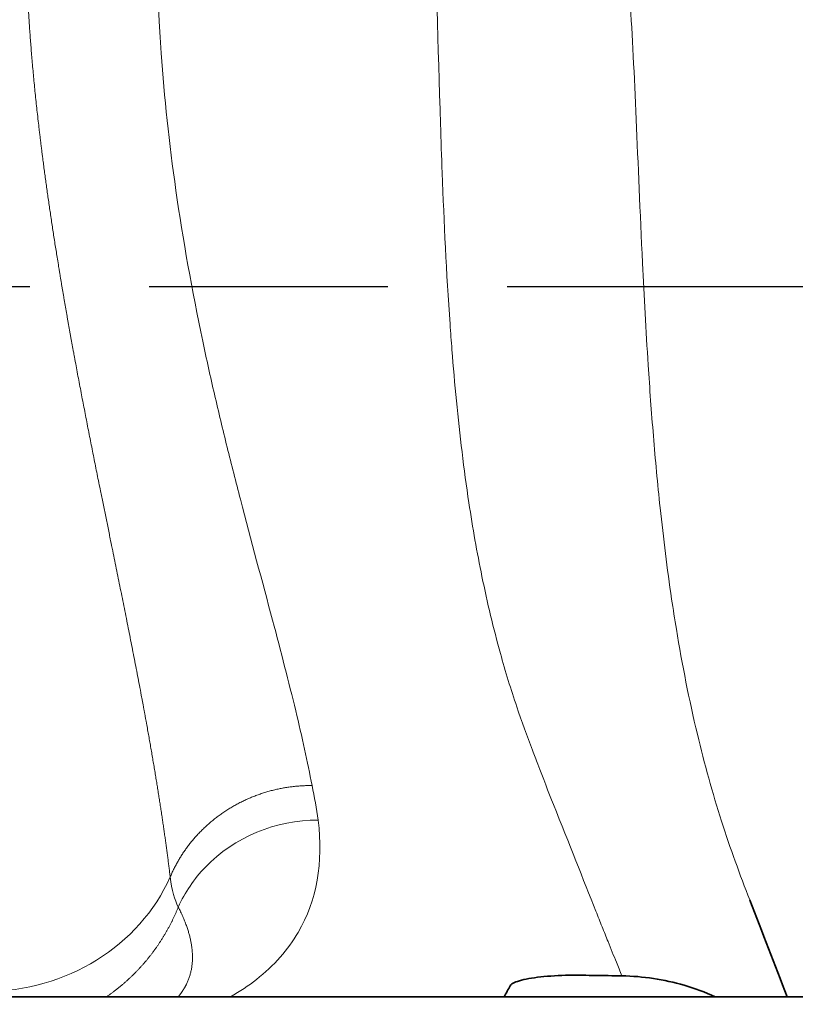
# Model space of a CAD drawing. Header units: millimetres. Extents: x 0 to 5940, y 0 to 4200.
# Tile 30 of 49: x 3204 to 3237, y 2378 to 2419. Entities that reach past the tile are written whole.
import ezdxf

# ---------------------------------------------------------------- set-up
doc = ezdxf.new("R2010")
doc.units = ezdxf.units.MM
doc.header["$LTSCALE"] = 10
doc.linetypes.add('CHAIN', pattern=[0.3543, 0.2362, -0.0295, 0.0591, -0.0295])
doc.linetypes.add('DOUBLE_DASH_CHAIN', pattern=[1.2403, 0.6614, -0.0827, 0.1654, -0.0827, 0.1654, -0.0827])
doc.layers.add('Piano di lavoro(ISO)', color=7, linetype='DOUBLE_DASH_CHAIN', lineweight=25)
doc.layers.add('Spigoli visibili(ISO)', color=7, linetype='Continuous', lineweight=35)
doc.layers.add('Quote(ISO)', color=7, linetype='Continuous', lineweight=25, true_color=0x80ff00)
doc.layers.add('Spigoli tangenti visibili(ISO)', color=7, linetype='Continuous', lineweight=15, true_color=0x00803f)
doc.styles.add('Corrente-BSI', font='arial.ttf')
doc.dimstyles.new('DEFAULT-ISO', dxfattribs={"dimscale": 10, "dimtxt": 3.5, "dimasz": 2.5, "dimexe": 1, "dimexo": 1, "dimgap": 0.762, "dimtad": 1, "dimtoh": 1, "dimrnd": 1e-08, "dimtxsty": 'Corrente-BSI', "dimcen": 0.09, "dimdle": 10, "dimclrd": 7, "dimclre": 7, "dimclrt": 7, "dimazin": 2, "dimtfac": 0.571429, "dimtmove": 0, "dimatfit": 3, "dimfxl": 1, "dimtolj": 1, "dimlwd": 5, "dimlwe": 5, "dimarcsym": 0})

# ---------------------------------------------------------------- blocks, each defined once
blk = doc.blocks.new('*D18')
at = {"layer": 'Defpoints', "color": 0, "linetype": 'Continuous', "transparency": 16777216}
for p in [(1837.703, 3185.97), (4055.303, 1493.22), (1837.703, 973.22)]:
    blk.add_point(p, dxfattribs=at)
at = {"layer": 'Quote(ISO)', "color": 7, "linetype": 'Continuous', "lineweight": 5, "transparency": 16777216}
for p, q in [((1837.703, 3175.97), (1837.703, 963.22)), ((4055.303, 1483.22), (4055.303, 963.22)), ((4030.303, 973.22), (1862.703, 973.22))]:
    blk.add_line(p, q, dxfattribs=at)
at = {"layer": 'Quote(ISO)', "color": 7, "linetype": 'Continuous', "transparency": 16777216}
for points in [[(1862.703, 977.387), (1862.703, 969.054), (1837.703, 973.22)], [(4030.303, 977.387), (4030.303, 969.054), (4055.303, 973.22)]]:
    blk.add_solid(points, dxfattribs=at)
at = {"layer": 'Quote(ISO)', "color": 7, "linetype": 'Continuous', "lineweight": 9, "transparency": 16777216, "insert": (2893.907, 1016.58), "char_height": 35, "attachment_point": 1, "style": 'Corrente-BSI'}
blk.add_mtext('\\A1;2218', dxfattribs=at)

msp = doc.modelspace()

# ---------------------------------------------------------------- linework, layer by layer
at = {"layer": 'Piano di lavoro(ISO)', "linetype": 'CHAIN', "ltscale": 17.075924}
msp.add_line((1772.703, 2407.97), (3772.359, 2407.97), dxfattribs=at)
at = {"layer": 'Spigoli tangenti visibili(ISO)'}
msp.add_ellipse((3202.692, 2385.894), major_axis=(8.394, 0.349), ratio=0.916466, start_param=4.669269, end_param=5.856706, dxfattribs=at)
for points, degree, knots in [([(3216.461, 2386.893), (3216.268, 2387.889), (3216.034, 2388.947), (3215.768, 2390.052), (3215.475, 2391.272), (3215.143, 2392.551), (3214.792, 2393.873), (3214.354, 2395.521), (3213.887, 2397.236), (3213.432, 2398.986), (3213.242, 2399.716), (3213.055, 2400.451), (3212.872, 2401.191), (3212.688, 2401.932), (3212.51, 2402.671), (3212.338, 2403.418), (3212.252, 2403.791), (3212.167, 2404.165), (3212.084, 2404.539), (3212.002, 2404.913), (3211.921, 2405.287), (3211.842, 2405.661), (3211.389, 2407.81), (3211.005, 2409.951), (3210.708, 2412.029), (3210.421, 2414.037), (3210.213, 2415.987), (3210.081, 2417.825), (3209.82, 2421.444), (3209.856, 2424.624), (3210.045, 2427.063), (3210.096, 2427.723), (3210.157, 2428.33), (3210.224, 2428.881), (3210.253, 2429.121), (3210.283, 2429.35), (3210.313, 2429.569), (3210.344, 2429.788), (3210.375, 2429.996), (3210.405, 2430.193), (3210.507, 2430.847), (3210.61, 2431.38), (3210.688, 2431.794), (3210.724, 2431.987), (3210.755, 2432.155), (3210.778, 2432.298), (3210.786, 2432.348), (3210.794, 2432.395), (3210.8, 2432.44), (3210.806, 2432.484), (3210.811, 2432.525), (3210.815, 2432.564), (3210.817, 2432.585), (3210.819, 2432.605), (3210.821, 2432.625), (3210.822, 2432.636), (3210.822, 2432.647), (3210.823, 2432.657)], 3, [1.11036, 1.11036, 1.11036, 1.11036, 17.851726, 17.851726, 17.851726, 36.34483, 36.34483, 36.34483, 59.410639, 59.410639, 59.410639, 69.026137, 69.026137, 69.026137, 78.668351, 78.668351, 78.668351, 83.493284, 83.493284, 83.493284, 88.318216, 88.318216, 88.318216, 116.030697, 116.030697, 116.030697, 142.824376, 142.824376, 142.824376, 195.580313, 195.580313, 195.580313, 209.851842, 209.851842, 209.851842, 216.081114, 216.081114, 216.081114, 222.310387, 222.310387, 222.310387, 243.018862, 243.018862, 243.018862, 252.657434, 252.657434, 252.657434, 256.032312, 256.032312, 256.032312, 259.40719, 259.40719, 259.40719, 261.24667, 261.24667, 261.24667, 262.296006, 262.296006, 262.296006, 262.296006]), ([(3229.552, 2378.853), (3229.513, 2378.95), (3229.473, 2379.047), (3229.433, 2379.147), (3229.396, 2379.239), (3229.359, 2379.33), (3229.321, 2379.425), (3229.207, 2379.706), (3229.089, 2379.999), (3228.966, 2380.304), (3228.884, 2380.508), (3228.802, 2380.714), (3228.716, 2380.928), (3228.631, 2381.14), (3228.544, 2381.358), (3228.456, 2381.58), (3227.921, 2382.924), (3227.321, 2384.435), (3226.665, 2386.088), (3226.446, 2386.638), (3226.22, 2387.211), (3225.996, 2387.793), (3225.918, 2387.994), (3225.847, 2388.18), (3225.769, 2388.385), (3225.544, 2388.981), (3225.322, 2389.594), (3225.111, 2390.22), (3224.864, 2390.954), (3224.632, 2391.706), (3224.419, 2392.472), (3224.125, 2393.53), (3223.866, 2394.617), (3223.64, 2395.721), (3223.43, 2396.744), (3223.248, 2397.783), (3223.089, 2398.832), (3222.981, 2399.546), (3222.884, 2400.263), (3222.797, 2400.983), (3222.622, 2402.419), (3222.484, 2403.862), (3222.371, 2405.303), (3222.342, 2405.666), (3222.316, 2406.024), (3222.29, 2406.386), (3222.138, 2408.55), (3222.038, 2410.698), (3221.959, 2412.773), (3221.933, 2413.455), (3221.909, 2414.161), (3221.887, 2414.825), (3221.777, 2418.199), (3221.705, 2421.328), (3221.592, 2423.972), (3221.502, 2426.083), (3221.381, 2427.884), (3221.25, 2429.258), (3221.217, 2429.601), (3221.185, 2429.915), (3221.154, 2430.203), (3221.123, 2430.49), (3221.094, 2430.749), (3221.069, 2430.977), (3221.061, 2431.06), (3221.052, 2431.145), (3221.044, 2431.22), (3221.021, 2431.45), (3221.007, 2431.641), (3221.006, 2431.79)], 3, [78.93789, 78.93789, 78.93789, 78.93789, 81.599028, 81.599028, 81.599028, 84.075441, 84.075441, 84.075441, 91.419697, 91.419697, 91.419697, 96.337982, 96.337982, 96.337982, 101.234154, 101.234154, 101.234154, 130.830084, 130.830084, 130.830084, 140.687702, 140.687702, 140.687702, 144.110298, 144.110298, 144.110298, 154.067787, 154.067787, 154.067787, 165.732237, 165.732237, 165.732237, 181.860172, 181.860172, 181.860172, 196.803681, 196.803681, 196.803681, 206.962868, 206.962868, 206.962868, 227.227235, 227.227235, 227.227235, 232.326657, 232.326657, 232.326657, 262.821637, 262.821637, 262.821637, 272.844735, 272.844735, 272.844735, 323.761601, 323.761601, 323.761601, 364.41081, 364.41081, 364.41081, 374.561831, 374.561831, 374.561831, 384.690033, 384.690033, 384.690033, 388.378424, 388.378424, 388.378424, 399.697236, 399.697236, 399.697236, 399.697236]), ([(3210.466, 2383.03), (3210.383, 2383.713), (3210.29, 2384.415), (3210.188, 2385.135), (3209.955, 2386.679), (3209.687, 2388.279), (3209.537, 2389.132), (3209.099, 2391.523), (3208.612, 2393.984), (3208.288, 2395.572), (3207.865, 2397.639), (3207.447, 2399.702), (3207.354, 2400.166), (3207.166, 2401.104), (3206.982, 2402.039), (3206.891, 2402.505), (3206.542, 2404.308), (3206.213, 2406.087), (3205.984, 2407.39), (3205.564, 2409.907), (3205.214, 2412.315), (3205.06, 2413.471), (3204.66, 2416.793), (3204.429, 2419.775), (3204.351, 2421.571), (3204.335, 2423.964), (3204.43, 2425.853), (3204.472, 2426.428), (3204.556, 2427.344), (3204.646, 2428.072), (3204.686, 2428.355), (3204.739, 2428.719), (3204.782, 2429.015), (3204.794, 2429.102), (3204.813, 2429.24), (3204.827, 2429.36), (3204.832, 2429.407), (3204.838, 2429.471), (3204.843, 2429.529), (3204.844, 2429.547), (3204.846, 2429.563), (3204.846, 2429.579)], 5, [1.110358, 1.110358, 1.110358, 1.110358, 1.110358, 1.110358, 17.851726, 17.851726, 17.851726, 36.34483, 36.34483, 36.34483, 69.026137, 69.026137, 69.026137, 78.668351, 78.668351, 78.668351, 88.318216, 88.318216, 88.318216, 116.030697, 116.030697, 116.030697, 142.824376, 142.824376, 142.824376, 195.580313, 195.580313, 195.580313, 222.310387, 222.310387, 222.310387, 243.018862, 243.018862, 243.018862, 252.657434, 252.657434, 252.657434, 259.40719, 259.40719, 259.40719, 262.296006, 262.296006, 262.296006, 262.296006, 262.296006, 262.296006]), ([(3234.959, 2382.051), (3234.958, 2382.054), (3234.957, 2382.057), (3234.956, 2382.059), (3234.749, 2382.592), (3234.543, 2383.135), (3234.343, 2383.692), (3234.143, 2384.247), (3233.949, 2384.813), (3233.765, 2385.389), (3233.383, 2386.579), (3233.042, 2387.809), (3232.741, 2389.064), (3232.395, 2390.514), (3232.102, 2391.996), (3231.855, 2393.494), (3231.785, 2393.919), (3231.718, 2394.345), (3231.655, 2394.772), (3231.465, 2396.053), (3231.306, 2397.341), (3231.169, 2398.624), (3231.061, 2399.641), (3230.967, 2400.655), (3230.884, 2401.661), (3230.801, 2402.667), (3230.729, 2403.665), (3230.665, 2404.65), (3230.57, 2406.119), (3230.493, 2407.565), (3230.425, 2408.958), (3230.218, 2413.276), (3230.092, 2417.135), (3229.899, 2420.055), (3229.843, 2420.899), (3229.782, 2421.664), (3229.72, 2422.342), (3229.658, 2423.021), (3229.594, 2423.611), (3229.539, 2424.104), (3229.506, 2424.405), (3229.476, 2424.67), (3229.454, 2424.895), (3229.434, 2425.112), (3229.421, 2425.293), (3229.423, 2425.436), (3229.423, 2425.446), (3229.423, 2425.456), (3229.424, 2425.466)], 3, [394.37764, 394.37764, 394.37764, 394.37764, 394.413419, 394.413419, 394.413419, 401.548977, 401.548977, 401.548977, 408.670076, 408.670076, 408.670076, 423.408729, 423.408729, 423.408729, 440.43922, 440.43922, 440.43922, 445.271656, 445.271656, 445.271656, 459.768869, 459.768869, 459.768869, 471.251265, 471.251265, 471.251265, 482.733661, 482.733661, 482.733661, 499.869653, 499.869653, 499.869653, 552.999401, 552.999401, 552.999401, 568.337374, 568.337374, 568.337374, 583.675347, 583.675347, 583.675347, 593.042275, 593.042275, 593.042275, 602.017726, 602.017726, 602.017726, 602.660636, 602.660636, 602.660636, 602.660636]), ([(3216.718, 2385.428), (3214.941, 2385.45), (3213.161, 2384.709), (3211.952, 2383.446), (3211.477, 2382.949), (3211.087, 2382.377), (3210.806, 2381.76)], 3, [0.000015, 0.000015, 0.000015, 0.000015, 4.522793, 4.522793, 4.522793, 6.301, 6.301, 6.301, 6.301]), ([(3216.718, 2385.428), (3216.946, 2383.632), (3216.66, 2382.039), (3215.872, 2380.691), (3215.441, 2379.953), (3214.862, 2379.288), (3214.106, 2378.697), (3213.777, 2378.441), (3213.415, 2378.198), (3213.008, 2377.97)], 3, [3.282911, 3.282911, 3.282911, 3.282911, 34.819012, 34.819012, 34.819012, 52.081664, 52.081664, 52.081664, 59.587803, 59.587803, 59.587803, 59.587803]), ([(3210.806, 2381.76), (3211.131, 2381.131), (3211.347, 2380.536), (3211.452, 2379.98), (3211.445, 2379.221), (3211.196, 2378.553), (3211.091, 2378.349), (3210.96, 2378.155), (3210.802, 2377.97)], 5, [3.282909, 3.282909, 3.282909, 3.282909, 3.282909, 3.282909, 34.819012, 34.819012, 34.819012, 49.672877, 49.672877, 49.672877, 49.672877, 49.672877, 49.672877])]:
    msp.add_open_spline(points, degree=degree, knots=knots, dxfattribs=at)
for points, degree in [([(3216.461, 2386.893), (3214.936, 2386.903), (3213.399, 2386.472), (3212.039, 2385.595), (3211.038, 2384.391), (3210.466, 2383.03)], 5), ([(3216.718, 2385.428), (3216.654, 2385.932), (3216.557, 2386.399), (3216.461, 2386.893)], 3), ([(3210.806, 2381.76), (3210.659, 2382.055), (3210.535, 2382.468), (3210.466, 2383.03)], 3), ([(3207.773, 2377.97), (3208.583, 2378.525), (3209.311, 2379.201), (3209.936, 2379.981), (3210.437, 2380.843), (3210.806, 2381.76)], 5)]:
    msp.add_open_spline(points, degree=degree, dxfattribs=at)
at = {"layer": 'Spigoli visibili(ISO)'}
for p, q in [((3227.203, 2377.97), (3170.203, 2377.97)), ((3282.348, 2377.97), (3227.203, 2377.97))]:
    msp.add_line(p, q, dxfattribs=at)
for points in [[(3236.541, 2377.97), (3236.013, 2379.331), (3235.486, 2380.692), (3234.959, 2382.051)], [(3224.576, 2377.97), (3224.662, 2378.121), (3224.748, 2378.277), (3224.833, 2378.438)]]:
    msp.add_open_spline(points, degree=3, dxfattribs=at)
for points, knots in [([(3227.832, 2378.88), (3227.391, 2378.887), (3226.951, 2378.875), (3226.551, 2378.847), (3226.152, 2378.819), (3225.793, 2378.774), (3225.509, 2378.716), (3225.226, 2378.659), (3225.017, 2378.589), (3224.908, 2378.514), (3224.872, 2378.489), (3224.847, 2378.463), (3224.833, 2378.438)], [0, 0, 0, 0, 2.285476, 2.285476, 2.285476, 4.563022, 4.563022, 4.563022, 6.82807, 6.82807, 6.82807, 7.579553, 7.579553, 7.579553, 7.579553]), ([(3229.552, 2378.853), (3229.408, 2378.855), (3229.265, 2378.858), (3228.905, 2378.863), (3228.741, 2378.866), (3228.634, 2378.867), (3228.01, 2378.877), (3227.832, 2378.88)], [0.0000005, 0.0000005, 0.0000005, 0.0000005, 0.0430066, 0.0430066, 0.1079839, 0.1079839, 0.1829034, 0.1829034, 0.1829034, 0.1829034]), ([(3229.552, 2378.853), (3230.444, 2378.839), (3231.33, 2378.705), (3232.635, 2378.323), (3233.073, 2378.161), (3233.498, 2377.97)], [0.0000002, 0.0000002, 0.0000002, 0.0000002, 0.2677674, 0.2677674, 0.4078533, 0.4078533, 0.4078533, 0.4078533])]:
    msp.add_open_spline(points, degree=3, knots=knots, dxfattribs=at)

# ---------------------------------------------------------------- dimensions: what is measured, and where the dimension line sits
at = {"layer": 'Quote(ISO)', "color": 7, "linetype": 'Continuous', "lineweight": 9}
dim = msp.add_linear_dim(base=(1837.703, 973.22), p1=(4055.303, 1493.22), p2=(1837.703, 3185.97), angle=180, dimstyle='DEFAULT-ISO', override={"dimgap": 0.762, "dimtoh": 0, "dimdec": 0, "dimtol": 0, "dimlim": 0, "dimtp": 0, "dimtm": 0, "dimtdec": 0, "dimtofl": 0, "dimatfit": 1}, dxfattribs=at)
dim.commit()
dim.dimension.update_dxf_attribs({"geometry": '*D18', "text_midpoint": (2946.503, 973.22), "dimtype": 160})

doc.saveas('drawing.dxf')
